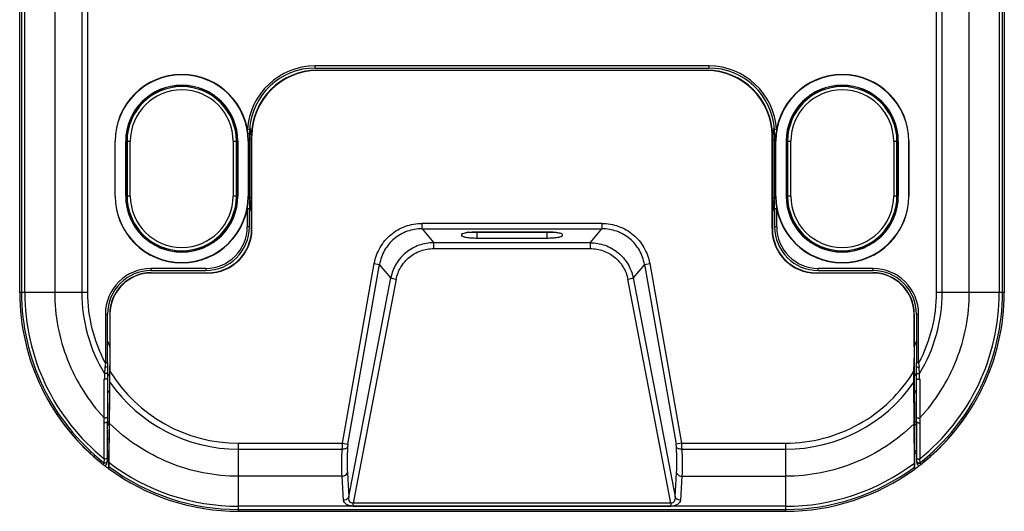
# Model space of a CAD drawing. Header units: inches. Extents: x 0 to 17, y 0 to 11.
# Tile 15 of 23: x 10.4 to 12.2, y 6.2 to 7.1. Entities that reach past the tile are written whole.
import ezdxf

# ---------------------------------------------------------------- set-up
doc = ezdxf.new("R2010")
doc.units = ezdxf.units.IN
doc.header["$LTSCALE"] = 0.935
doc.header["$MEASUREMENT"] = 0
doc.layers.get('0').update_dxf_attribs({"linetype": 'CONTINUOUS'})
doc.layers.add('1', color=7, linetype='CONTINUOUS')

msp = doc.modelspace()

# ---------------------------------------------------------------- linework, layer by layer
at = {"color": 7, "linetype": 'Continuous'}
for p, q in [((11.35116, 6.68351), (11.19166, 6.68351)), ((11.2095, 6.68351), (11.2095, 6.6846)), ((11.33332, 6.6846), (11.33332, 6.68351)), ((10.54337, 6.34425), (10.54374, 6.34388)), ((10.54338, 6.34427), (10.54376, 6.3439)), ((10.54544, 6.28608), (10.54587, 6.28573)), ((10.54584, 6.28668), (10.54625, 6.28631)), ((10.53843, 6.26399), (10.53773, 6.26453)), ((10.53859, 6.26426), (10.53789, 6.2648)), ((12.00466, 6.2646), (12.00423, 6.26426)), ((12.00483, 6.26433), (12.0044, 6.26399))]:
    msp.add_line(p, q, dxfattribs=at)
for centre, radius, start, end in [((10.77709, 6.57343), 0.39081, 206.47194, 214.09639), ((10.77718, 6.5735), 0.39091, 214.09664, 215.03499), ((10.77689, 6.57336), 0.3906, 215.04344, 222.88128), ((10.78169, 6.57776), 0.33365, 224.50519, 225.14515), ((11.76296, 6.57583), 0.33099, 314.86611, 315.49354), ((11.76601, 6.57329), 0.39049, 317.11151, 324.96255), ((11.76552, 6.57357), 0.39106, 324.97036, 325.88685), ((10.78514, 6.57936), 0.34053, 224.74484, 225.45576), ((11.76128, 6.57534), 0.33513, 314.60321, 315.51088), ((11.765, 6.57425), 0.39188, 316.2212, 317.10984), ((10.77267, 6.57082), 0.36131, 230.5631, 231.03621), ((11.76935, 6.57168), 0.36246, 308.73236, 309.41001), ((10.78026, 6.57659), 0.37355, 230.5506, 231.05082), ((11.75875, 6.58119), 0.37953, 308.68985, 309.35881), ((10.77735, 6.57389), 0.39131, 231.56526, 232.02051), ((10.77785, 6.57453), 0.39212, 232.02043, 232.23939), ((10.7783, 6.57512), 0.39287, 232.36821, 232.51939), ((10.77924, 6.57635), 0.3944, 232.52005, 233.67139), ((11.76348, 6.57648), 0.39458, 306.11889, 307.47971), ((11.76452, 6.57512), 0.39286, 307.48059, 307.63204), ((11.76491, 6.57461), 0.39223, 307.71205, 307.95874), ((11.76542, 6.57396), 0.39139, 307.95866, 308.43225)]:
    msp.add_arc(centre, radius, start, end, dxfattribs=at)
for points, knots in [([(10.5341, 6.26737), (10.53065, 6.27011), (10.51698, 6.28134), (10.50408, 6.29351), (10.49489, 6.3031)], [0, 0, 0, 0, 0.2488854, 1, 1, 1, 1]), ([(12.04795, 6.30311), (12.04487, 6.2999), (12.03241, 6.28733), (12.01909, 6.2756), (12.00871, 6.26736)], [0, 0, 0, 0, 0.2511906, 1, 1, 1, 1])]:
    msp.add_open_spline(points, degree=3, knots=knots, dxfattribs=at)
at = {"layer": '1', "color": 7, "linetype": 'Continuous'}
for p, q in [((10.38558, 6.57544), (10.38558, 8.34709)), ((10.38884, 8.34709), (10.38884, 6.57544)), ((10.39465, 6.57544), (10.39465, 8.34709)), ((10.44858, 8.34709), (10.44858, 6.57544)), ((10.49724, 8.34709), (10.49724, 6.57544)), ((10.50812, 6.57544), (10.50812, 8.34709)), ((12.0347, 8.34709), (12.0347, 6.57544)), ((12.04558, 6.57544), (12.04558, 8.34709)), ((12.09424, 6.57544), (12.09424, 8.34709)), ((12.14817, 8.34709), (12.14817, 6.57544)), ((12.15398, 6.57544), (12.15398, 8.34709)), ((12.15724, 8.34709), (12.15724, 6.57544)), ((11.62574, 6.98279), (10.91708, 6.98279)), ((10.91708, 6.97905), (10.91708, 6.98279)), ((11.62574, 6.98279), (11.62574, 6.97905)), ((10.91708, 6.97905), (11.62574, 6.97905)), ((10.92102, 6.97505), (11.6218, 6.97505)), ((10.92102, 6.9745), (10.92102, 6.97505)), ((11.6218, 6.9745), (10.92102, 6.9745)), ((11.6218, 6.97505), (11.6218, 6.9745)), ((10.79913, 6.86817), (10.7954, 6.86841)), ((10.79891, 6.86087), (10.79647, 6.86102)), ((10.79891, 6.86087), (10.79891, 6.84735)), ((10.80283, 6.85031), (10.80291, 6.85694)), ((10.80291, 6.85694), (10.80346, 6.85694)), ((10.80346, 6.68962), (10.80346, 6.85694)), ((11.73936, 6.85694), (11.73991, 6.85694)), ((11.73936, 6.68962), (11.73936, 6.85694)), ((11.73991, 6.85694), (11.73999, 6.85031)), ((11.74742, 6.86841), (11.74369, 6.86817)), ((11.74391, 6.86087), (11.74634, 6.86102)), ((11.74391, 6.84735), (11.74391, 6.86087)), ((10.5571, 6.74892), (10.5571, 6.84735)), ((10.5571, 6.84735), (10.55761, 6.84735)), ((10.55761, 6.74892), (10.55761, 6.84735)), ((10.57627, 6.84735), (10.57627, 6.74892)), ((10.57627, 6.84735), (10.57678, 6.84735)), ((10.57678, 6.74892), (10.57678, 6.84735)), ((10.57875, 6.84735), (10.57875, 6.74892)), ((10.57875, 6.84735), (10.58466, 6.84735)), ((10.58466, 6.74892), (10.58466, 6.84735)), ((10.7697, 6.84735), (10.7756, 6.84735)), ((10.7697, 6.84735), (10.7697, 6.74892)), ((10.7756, 6.74892), (10.7756, 6.84735)), ((10.77757, 6.84735), (10.77809, 6.84735)), ((10.77757, 6.74892), (10.77757, 6.84735)), ((10.77809, 6.84735), (10.77809, 6.74892)), ((10.79674, 6.84735), (10.79891, 6.84735)), ((10.79674, 6.84735), (10.79674, 6.74892)), ((10.79726, 6.84735), (10.79726, 6.74892)), ((10.79891, 6.74892), (10.79891, 6.84735)), ((10.80273, 6.85055), (10.79928, 6.85055)), ((10.79928, 6.85055), (10.79928, 6.74573)), ((10.80273, 6.74573), (10.80273, 6.85055)), ((11.74009, 6.85055), (11.74354, 6.85055)), ((11.74009, 6.85055), (11.74009, 6.74573)), ((11.74354, 6.74573), (11.74354, 6.85055)), ((11.74391, 6.84735), (11.74608, 6.84735)), ((11.74391, 6.84735), (11.74391, 6.74892)), ((11.74556, 6.74892), (11.74556, 6.84735)), ((11.74608, 6.74892), (11.74608, 6.84735)), ((11.76473, 6.84735), (11.76525, 6.84735)), ((11.76473, 6.84735), (11.76473, 6.74892)), ((11.76525, 6.74892), (11.76525, 6.84735)), ((11.76722, 6.84735), (11.77312, 6.84735)), ((11.76722, 6.84735), (11.76722, 6.74892)), ((11.77312, 6.74892), (11.77312, 6.84735)), ((11.95816, 6.84735), (11.96407, 6.84735)), ((11.95816, 6.84735), (11.95816, 6.74892)), ((11.96407, 6.74892), (11.96407, 6.84735)), ((11.96604, 6.84735), (11.96655, 6.84735)), ((11.96604, 6.74892), (11.96604, 6.84735)), ((11.96655, 6.84735), (11.96655, 6.74892)), ((11.98521, 6.84735), (11.98572, 6.84735)), ((11.98521, 6.84735), (11.98521, 6.74892)), ((11.98572, 6.74892), (11.98572, 6.84735)), ((10.55761, 6.74892), (10.5571, 6.74892)), ((10.57678, 6.74892), (10.57627, 6.74892)), ((10.58466, 6.74892), (10.57875, 6.74892)), ((10.7756, 6.74892), (10.7697, 6.74892)), ((10.77809, 6.74892), (10.77757, 6.74892)), ((10.79891, 6.74892), (10.79674, 6.74892)), ((10.79891, 6.74892), (10.7989, 6.7266)), ((10.80273, 6.74573), (10.79928, 6.74573)), ((10.80291, 6.68962), (10.80283, 6.74596)), ((11.73999, 6.74596), (11.73991, 6.68962)), ((11.74009, 6.74573), (11.74354, 6.74573)), ((11.74608, 6.74892), (11.74391, 6.74892)), ((11.74392, 6.7266), (11.74391, 6.74892)), ((11.76525, 6.74892), (11.76473, 6.74892)), ((11.77312, 6.74892), (11.76722, 6.74892)), ((11.96407, 6.74892), (11.95816, 6.74892)), ((11.96655, 6.74892), (11.96604, 6.74892)), ((11.98572, 6.74892), (11.98521, 6.74892)), ((10.79516, 6.7266), (10.7989, 6.7266)), ((10.79516, 6.7266), (10.79516, 6.69356)), ((10.7989, 6.69356), (10.7989, 6.7266)), ((11.74392, 6.7266), (11.74766, 6.7266)), ((11.74392, 6.7266), (11.74392, 6.69356)), ((11.74766, 6.69356), (11.74766, 6.7266)), ((11.43327, 6.69968), (11.10955, 6.69968)), ((11.10955, 6.68998), (11.10955, 6.69968)), ((11.43327, 6.69968), (11.43327, 6.68998)), ((10.7989, 6.69356), (10.79516, 6.69356)), ((10.80346, 6.68962), (10.80291, 6.68962)), ((11.10955, 6.68998), (11.43327, 6.68998)), ((11.10955, 6.68998), (11.13059, 6.66491)), ((11.18075, 6.67962), (11.18075, 6.67767)), ((11.20901, 6.6846), (11.33381, 6.6846)), ((11.20901, 6.67269), (11.20901, 6.68351)), ((11.33381, 6.68351), (11.33381, 6.67269)), ((11.36207, 6.67767), (11.36207, 6.67962)), ((11.41223, 6.66491), (11.43327, 6.68998)), ((11.73991, 6.68962), (11.73936, 6.68962)), ((11.74766, 6.69356), (11.74392, 6.69356)), ((11.41223, 6.66491), (11.13059, 6.66491)), ((11.13059, 6.65436), (11.13059, 6.66491)), ((11.33381, 6.67269), (11.20901, 6.67269)), ((11.41223, 6.66491), (11.41223, 6.65436)), ((11.13059, 6.65436), (11.41223, 6.65436)), ((10.96663, 6.30428), (11.02364, 6.62759)), ((11.02364, 6.62759), (11.03318, 6.62591)), ((11.50964, 6.62591), (11.51918, 6.62759)), ((11.51918, 6.62759), (11.57619, 6.30428)), ((10.72023, 6.61862), (10.62229, 6.61862)), ((10.62229, 6.61488), (10.62229, 6.61862)), ((10.62229, 6.61488), (10.72023, 6.61488)), ((10.62229, 6.61088), (10.72417, 6.61088)), ((10.62229, 6.61033), (10.62229, 6.61088)), ((10.72417, 6.61033), (10.62229, 6.61033)), ((10.72023, 6.61862), (10.72023, 6.61488)), ((10.72417, 6.61088), (10.72417, 6.61033)), ((10.97617, 6.3026), (11.03318, 6.62591)), ((11.05351, 6.60168), (11.03318, 6.62591)), ((11.50964, 6.62591), (11.48931, 6.60168)), ((11.50964, 6.62591), (11.56665, 6.3026)), ((11.81865, 6.61088), (11.92053, 6.61088)), ((11.81865, 6.61033), (11.81865, 6.61088)), ((11.92053, 6.61033), (11.81865, 6.61033)), ((11.92053, 6.61862), (11.82259, 6.61862)), ((11.82259, 6.61488), (11.82259, 6.61862)), ((11.82259, 6.61488), (11.92053, 6.61488)), ((11.92053, 6.61862), (11.92053, 6.61488)), ((11.92053, 6.61088), (11.92053, 6.61033)), ((10.97787, 6.2077), (11.05351, 6.60168)), ((11.06305, 6.59914), (10.98572, 6.19635)), ((11.05678, 6.60054), (11.06305, 6.59914)), ((11.47977, 6.59914), (11.48604, 6.60054)), ((11.5571, 6.19635), (11.47977, 6.59914)), ((11.48931, 6.60168), (11.56495, 6.2077)), ((10.50812, 6.57544), (10.38558, 6.57544)), ((12.15724, 6.57544), (12.0347, 6.57544)), ((10.53974, 6.53608), (10.54348, 6.53608)), ((10.53974, 6.53608), (10.53974, 6.44853)), ((10.54348, 6.44853), (10.54348, 6.53608)), ((10.54748, 6.53608), (10.54803, 6.53608)), ((10.54748, 6.53608), (10.54748, 6.47838)), ((10.54803, 6.53608), (10.54803, 6.43384)), ((11.99478, 6.53608), (11.99533, 6.53608)), ((11.99478, 6.4778), (11.99478, 6.53608)), ((11.99533, 6.53608), (11.99533, 6.4778)), ((11.99934, 6.53608), (12.00308, 6.53608)), ((11.99934, 6.53608), (11.99934, 6.44859)), ((12.00308, 6.44859), (12.00308, 6.53608)), ((10.54748, 6.47774), (10.54748, 6.47838)), ((10.54748, 6.47774), (10.54748, 6.46324)), ((11.99478, 6.4778), (11.99477, 6.45733)), ((11.99533, 6.4778), (11.99478, 6.4778)), ((11.99533, 6.4778), (11.99533, 6.45735)), ((10.54748, 6.46324), (10.54735, 6.4243)), ((10.54748, 6.46324), (10.54748, 6.46324)), ((11.99533, 6.45733), (11.99477, 6.45733)), ((11.99533, 6.45733), (11.99533, 6.4243)), ((10.53907, 6.44126), (10.53794, 6.42949)), ((10.53976, 6.44851), (10.53907, 6.44126)), ((10.54348, 6.44853), (10.53974, 6.44853)), ((10.54347, 6.44162), (10.54345, 6.43119)), ((10.54345, 6.4306), (10.54345, 6.43122)), ((10.54348, 6.44853), (10.54348, 6.44162)), ((10.54799, 6.41399), (10.54803, 6.43384)), ((11.99466, 6.4243), (11.9947, 6.43371)), ((12.00308, 6.44859), (11.99934, 6.44859)), ((11.99934, 6.44166), (11.99934, 6.44859)), ((11.99937, 6.43059), (11.99934, 6.44166)), ((12.00307, 6.44856), (12.00374, 6.44129)), ((12.00488, 6.42949), (12.00374, 6.44129)), ((10.53746, 6.34986), (10.53787, 6.41939)), ((10.54343, 6.4206), (10.54338, 6.35195)), ((10.54735, 6.4243), (10.54711, 6.39498)), ((10.54735, 6.33971), (10.54799, 6.41399)), ((11.99456, 6.41377), (11.99458, 6.4243)), ((11.99478, 6.33903), (11.99456, 6.41377)), ((11.99525, 6.4243), (11.99458, 6.4243)), ((11.99525, 6.4243), (11.99533, 6.39457)), ((11.99943, 6.35196), (11.99939, 6.4206)), ((12.00495, 6.4194), (12.00537, 6.34986)), ((10.54693, 6.37996), (10.54605, 6.31257)), ((10.54693, 6.39485), (10.54693, 6.37996)), ((11.99542, 6.37947), (11.9955, 6.39444)), ((11.99542, 6.37947), (11.99593, 6.31181)), ((10.53748, 6.34135), (10.53745, 6.34986)), ((10.54338, 6.35196), (10.54337, 6.3435)), ((10.54338, 6.27849), (10.54337, 6.3435)), ((11.99945, 6.3435), (11.99944, 6.35196)), ((11.99945, 6.3435), (11.99944, 6.27845)), ((12.00537, 6.34986), (12.00534, 6.34135)), ((10.53776, 6.27609), (10.53748, 6.34135)), ((10.54634, 6.26937), (10.54735, 6.33971)), ((11.99539, 6.26851), (11.99478, 6.33903)), ((12.00534, 6.34135), (12.00506, 6.27609)), ((10.54584, 6.31115), (10.54605, 6.31257)), ((10.54584, 6.31115), (10.54584, 6.28575)), ((11.99593, 6.31181), (11.99613, 6.31039)), ((11.99599, 6.28492), (11.99613, 6.31039)), ((10.77928, 6.30428), (10.96663, 6.30428)), ((10.77928, 6.18174), (10.77928, 6.30428)), ((10.77928, 6.2934), (10.96596, 6.2934)), ((10.96596, 6.2934), (10.9662, 6.2986)), ((10.9662, 6.2986), (10.96663, 6.30428)), ((10.96663, 6.30428), (10.97617, 6.3026)), ((10.97617, 6.3026), (10.97551, 6.29716)), ((11.57619, 6.30428), (11.56665, 6.3026)), ((11.56731, 6.29716), (11.56665, 6.3026)), ((11.57619, 6.30428), (11.76354, 6.30428)), ((11.57619, 6.30428), (11.57662, 6.2986)), ((11.57662, 6.2986), (11.57686, 6.2934)), ((11.57686, 6.2934), (11.76354, 6.2934)), ((11.76354, 6.30428), (11.76354, 6.24473)), ((10.53776, 6.27609), (10.53721, 6.26909)), ((10.54338, 6.27849), (10.54338, 6.27845)), ((10.54584, 6.28575), (10.54556, 6.28553)), ((10.54556, 6.28553), (10.54556, 6.25862)), ((11.99599, 6.28492), (11.99626, 6.2847)), ((11.99611, 6.25774), (11.99626, 6.2847)), ((11.99954, 6.27208), (11.99954, 6.27202)), ((12.00557, 6.26939), (12.00506, 6.27609)), ((10.53659, 6.26544), (10.53694, 6.26748)), ((10.53694, 6.26748), (10.53711, 6.26851)), ((10.53721, 6.26909), (10.53711, 6.26851)), ((10.54258, 6.26776), (10.5431, 6.2708)), ((10.5431, 6.27079), (10.54321, 6.27137)), ((10.54322, 6.27153), (10.54318, 6.27136)), ((10.54613, 6.26225), (10.54556, 6.25862)), ((10.54634, 6.26937), (10.54613, 6.26225)), ((11.99556, 6.26138), (11.99539, 6.26851)), ((11.99611, 6.25774), (11.99556, 6.26138)), ((11.99959, 6.2715), (11.99961, 6.27137)), ((12.00025, 6.26775), (11.99961, 6.27137)), ((12.00066, 6.26964), (12.00146, 6.26904)), ((12.00561, 6.26909), (12.00557, 6.26939)), ((12.00571, 6.26851), (12.00561, 6.26909)), ((12.0057, 6.26852), (12.00623, 6.26544)), ((10.96562, 6.24473), (10.77928, 6.24473)), ((10.96832, 6.20151), (10.96562, 6.24473)), ((10.97517, 6.25092), (10.97787, 6.2077)), ((11.56495, 6.2077), (11.56765, 6.25092)), ((11.5772, 6.24473), (11.5745, 6.20151)), ((11.5772, 6.24473), (11.76354, 6.24473)), ((11.76354, 6.24473), (11.76354, 6.19081)), ((11.76354, 6.19081), (10.77928, 6.19081)), ((10.77928, 6.185), (11.76354, 6.185)), ((11.5571, 6.19635), (10.98572, 6.19635)), ((10.98572, 6.19111), (10.98572, 6.19635)), ((10.98572, 6.19111), (11.5571, 6.19111)), ((11.5571, 6.19635), (11.5571, 6.19111)), ((11.76354, 6.19081), (11.76354, 6.18174)), ((10.77928, 6.18174), (11.76354, 6.18174))]:
    msp.add_line(p, q, dxfattribs=at)
for points in [[(10.53745, 6.34986), (10.53758, 6.3704), (10.53772, 6.39364), (10.53787, 6.4194)], [(11.99943, 6.35196), (11.99942, 6.37153), (11.99941, 6.39437), (11.99939, 6.4206)], [(10.54339, 6.27849), (10.54339, 6.30033), (10.54339, 6.32191), (10.54337, 6.3435)], [(11.99945, 6.3435), (11.99943, 6.32191), (11.99943, 6.30033), (11.99943, 6.27849)], [(10.54322, 6.27153), (10.54326, 6.27183), (10.54329, 6.27215), (10.54331, 6.27249), (10.54332, 6.2729), (10.54334, 6.2734), (10.54335, 6.27398)], [(10.54335, 6.27398), (10.54336, 6.27465), (10.54337, 6.27541), (10.54338, 6.27625), (10.54338, 6.27719), (10.54338, 6.27844)], [(11.99944, 6.27844), (11.99945, 6.27575), (11.99947, 6.27377), (11.99951, 6.27244), (11.99954, 6.27202)], [(11.99954, 6.27208), (11.99954, 6.27201), (11.99957, 6.2717), (11.99961, 6.2715)]]:
    msp.add_lwpolyline(points, dxfattribs=at)
for centre, radius, start, end in [((10.91708, 6.86087), 0.12192, 90, 176.45811), ((11.62574, 6.86087), 0.12192, 3.54189, 90), ((10.67718, 6.84735), 0.12008, 0, 180), ((10.67718, 6.84735), 0.11956, 0, 180), ((10.91708, 6.86087), 0.11818, 90, 176.45811), ((10.92102, 6.85694), 0.11811, 90, 180), ((10.92102, 6.85694), 0.11756, 90, 180), ((11.6218, 6.85694), 0.11811, 0, 90), ((11.6218, 6.85694), 0.11756, 0, 90), ((11.62574, 6.86087), 0.11818, 3.54189, 90), ((11.86564, 6.84735), 0.12008, 0, 180), ((11.86564, 6.84735), 0.11956, 0, 180), ((10.67718, 6.84735), 0.10091, 360, 180), ((10.67718, 6.84735), 0.10039, 360, 180), ((10.67718, 6.84735), 0.09843, 0, 180), ((11.86564, 6.84735), 0.10091, 0, 180), ((11.86564, 6.84735), 0.10039, 0, 180), ((11.86564, 6.84735), 0.09843, 0, 180), ((10.67718, 6.84735), 0.09252, 0, 180), ((11.86564, 6.84735), 0.09252, 0, 180), ((10.91569, 6.86099), 0.11678, 176.47051, 180.05465), ((10.67718, 6.84735), 0.12559, 1.35157, 11.42354), ((11.86564, 6.84735), 0.12559, 168.57629, 178.64843), ((11.86564, 6.84735), 0.12214, 173.63023, 178.50415), ((11.62713, 6.86099), 0.11678, 359.94534, 3.5295), ((10.67718, 6.84735), 0.12214, 1.49605, 2.78436), ((10.67718, 6.74892), 0.12008, 180, 360), ((10.67718, 6.74892), 0.11956, 180, 360), ((10.67718, 6.74892), 0.10091, 180, 0), ((10.67718, 6.74892), 0.10039, 180, 0), ((10.67718, 6.74892), 0.09843, 180, 360), ((10.67718, 6.74892), 0.09252, 180, 360), ((10.67718, 6.74892), 0.12559, 345.79444, 358.64843), ((10.67718, 6.74892), 0.12214, 357.15494, 358.50415), ((11.86564, 6.74892), 0.12559, 181.35157, 194.20583), ((11.86564, 6.74892), 0.12214, 181.49605, 182.78478), ((11.86564, 6.74892), 0.12008, 180, 360), ((11.86564, 6.74892), 0.11956, 180, 360), ((11.86564, 6.74892), 0.10091, 180, 360), ((11.86564, 6.74892), 0.10039, 180, 360), ((11.86564, 6.74892), 0.09843, 180, 360), ((11.86564, 6.74892), 0.09252, 180, 360), ((10.72023, 6.69356), 0.07867, 270, 360), ((10.72023, 6.69356), 0.07493, 270, 360), ((10.72417, 6.68962), 0.07929, 270, 360), ((10.72417, 6.68962), 0.07874, 270, 360), ((11.20198, 6.60819), 0.07606, 97.87912, 98.42218), ((11.20282, 6.60215), 0.08216, 97.21358, 97.87773), ((11.81865, 6.68962), 0.07929, 180, 270), ((11.81865, 6.68962), 0.07874, 180, 270), ((11.82259, 6.69356), 0.07867, 180, 270), ((11.82259, 6.69356), 0.07493, 180, 270), ((10.62229, 6.53608), 0.08255, 90, 180), ((10.62229, 6.53608), 0.07881, 90, 180), ((10.62229, 6.53608), 0.0748, 90, 180), ((10.62229, 6.53608), 0.07425, 90, 180), ((11.92053, 6.53608), 0.08255, 0, 90), ((11.92053, 6.53608), 0.07881, 0, 90), ((11.92053, 6.53608), 0.0748, 0, 90), ((11.92053, 6.53608), 0.07425, 0, 90), ((10.77928, 6.57544), 0.3937, 180, 231.93306), ((10.77928, 6.57544), 0.39045, 180.00004, 231.68475), ((10.77928, 6.57544), 0.38463, 180.00004, 231.10271), ((10.77929, 6.57544), 0.28204, 180.00028, 211.16315), ((11.76353, 6.57544), 0.28204, 328.83738, 359.99969), ((11.76354, 6.57544), 0.38463, 308.89729, 359.99996), ((11.76354, 6.57544), 0.39045, 308.31525, 359.99996), ((11.76354, 6.57544), 0.3937, 308.04635, 360), ((10.99864, 6.67516), 0.4922, 202.3919, 203.56588), ((11.53492, 6.66732), 0.49789, 338.09936, 338.84876), ((11.76658, 6.57421), 0.24823, 337.14799, 338.09594), ((5.19552, 6.46431), 6.79926, 359.742128, 359.94117), ((10.77928, 6.57544), 0.27116, 211.48067, 270.00037), ((14.5864, 6.39429), 4.04861, 179.50182, 179.64469), ((14.51204, 6.41699), 3.96861, 179.8036, 179.94792), ((10.77966, 6.57638), 0.27756, 211.68187, 213.1743), ((10.77928, 6.57544), 0.28202, 214.90491, 270.00037), ((11.76354, 6.57544), 0.28202, 269.99968, 325.02507), ((11.76359, 6.57582), 0.27689, 326.82009, 328.36372), ((8.63057, 6.41873), 3.36882, 0.03171, 0.2016), ((8.56085, 6.39925), 3.44416, 0.33509, 0.50306), ((10.77887, 6.57496), 0.29365, 216.57784, 217.83158), ((10.78087, 6.57651), 0.29597, 216.6156, 217.8316), ((11.76594, 6.57341), 0.29091, 322.06628, 323.51134), ((11.7672, 6.57243), 0.28953, 322.06584, 323.45593), ((10.77928, 6.57544), 0.3937, 233.58307, 270), ((10.77928, 6.57544), 0.39045, 233.33388, 270), ((10.77928, 6.57544), 0.38463, 232.72685, 270), ((11.76354, 6.57544), 0.38463, 270.00002, 307.06145), ((11.76354, 6.57544), 0.39045, 270, 306.45084), ((11.76354, 6.57544), 0.3937, 270, 306.19988)]:
    msp.add_arc(centre, radius, start, end, dxfattribs=at)
for centre, major_axis, ratio, start_param, end_param in [((10.53889, 6.2684), (-0.00064, -0.0037), 0.9958988, 0, 0.1709457), ((12.00393, 6.2684), (0.00065, -0.0037), 0.9958791, -0.1737554, 0)]:
    msp.add_ellipse(centre, major_axis=major_axis, ratio=ratio, start_param=start_param, end_param=end_param, dxfattribs=at)
for points, knots in [([(11.02363, 6.62759), (11.02539, 6.63756), (11.03255, 6.65696), (11.05222, 6.68075), (11.07904, 6.6961), (11.09941, 6.69968), (11.10955, 6.69968)], [0, 0, 0, 0, 0.250657, 0.4999428, 0.7491023, 1, 1, 1, 1]), ([(11.43327, 6.69968), (11.4434, 6.69968), (11.46374, 6.696), (11.49058, 6.68076), (11.51036, 6.65701), (11.51743, 6.63757), (11.51919, 6.62759)], [0, 0, 0, 0, 0.250657, 0.4999428, 0.7491023, 1, 1, 1, 1]), ([(11.10955, 6.68998), (11.10056, 6.69002), (11.08242, 6.68696), (11.06645, 6.67779), (11.05956, 6.67201)], [0, 0, 0, 0, 0.5000184, 1, 1, 1, 1]), ([(11.18075, 6.67962), (11.18075, 6.68004), (11.18166, 6.68104), (11.18502, 6.68242), (11.18832, 6.68306), (11.19084, 6.68343)], [0, 0, 0, 0, 0.1141374, 0.314067, 1, 1, 1, 1]), ([(11.1925, 6.68366), (11.19375, 6.68382), (11.19923, 6.68439), (11.20476, 6.6846), (11.20901, 6.6846)], [0, 0, 0, 0, 0.2283491, 1, 1, 1, 1]), ([(11.33381, 6.6846), (11.33537, 6.6846), (11.3412, 6.68451), (11.34703, 6.68412), (11.35126, 6.68353)], [0, 0, 0, 0, 0.2677501, 1, 1, 1, 1]), ([(11.35126, 6.68353), (11.35395, 6.68316), (11.35749, 6.68251), (11.36107, 6.6811), (11.36207, 6.68006), (11.36207, 6.67962)], [0, 0, 0, 0, 0.687871, 0.8875977, 1, 1, 1, 1]), ([(11.48326, 6.67201), (11.47637, 6.67779), (11.4604, 6.68696), (11.44226, 6.69002), (11.43327, 6.68998)], [0, 0, 0, 0, 0.4999794, 1, 1, 1, 1]), ([(11.05956, 6.67201), (11.05267, 6.66623), (11.04087, 6.6521), (11.03471, 6.63477), (11.03318, 6.62591)], [0, 0, 0, 0, 0.4999794, 1, 1, 1, 1]), ([(11.13059, 6.66491), (11.1216, 6.66488), (11.1035, 6.66175), (11.08751, 6.65269), (11.08055, 6.64699)], [0, 0, 0, 0, 0.5001163, 1, 1, 1, 1]), ([(11.20901, 6.67269), (11.20538, 6.67269), (11.19866, 6.67292), (11.18993, 6.67385), (11.1842, 6.67513), (11.18145, 6.67643), (11.18075, 6.6773), (11.18075, 6.67767)], [0, 0, 0, 0, 0.3708361, 0.6856237, 0.8993387, 0.9622244, 1, 1, 1, 1]), ([(11.36207, 6.67767), (11.36207, 6.6773), (11.36137, 6.67642), (11.35861, 6.67513), (11.35289, 6.67385), (11.34416, 6.67292), (11.33744, 6.67269), (11.33381, 6.67269)], [0, 0, 0, 0, 0.0377456, 0.1006699, 0.3144471, 0.629135, 1, 1, 1, 1]), ([(11.41223, 6.66491), (11.42125, 6.66488), (11.43933, 6.66171), (11.45535, 6.6527), (11.46226, 6.64698)], [0, 0, 0, 0, 0.5014951, 1, 1, 1, 1]), ([(11.50964, 6.62591), (11.50811, 6.63477), (11.50195, 6.6521), (11.49015, 6.66623), (11.48326, 6.67201)], [0, 0, 0, 0, 0.5000184, 1, 1, 1, 1]), ([(11.08055, 6.64699), (11.07364, 6.64133), (11.0617, 6.62751), (11.0552, 6.61044), (11.05351, 6.60168)], [0, 0, 0, 0, 0.5004487, 1, 1, 1, 1]), ([(11.06305, 6.59914), (11.06455, 6.60683), (11.07029, 6.6218), (11.0859, 6.64002), (11.1069, 6.65168), (11.12273, 6.65434), (11.13059, 6.65436)], [0, 0, 0, 0, 0.2495663, 0.4994179, 0.7495892, 1, 1, 1, 1]), ([(11.41223, 6.65436), (11.42009, 6.65433), (11.43591, 6.65164), (11.45693, 6.64002), (11.47257, 6.62181), (11.47828, 6.60683), (11.47977, 6.59914)], [0, 0, 0, 0, 0.2504214, 0.5006135, 0.7504451, 1, 1, 1, 1]), ([(11.46226, 6.64698), (11.46914, 6.64129), (11.481, 6.62745), (11.48762, 6.61044), (11.48931, 6.60168)], [0, 0, 0, 0, 0.5004114, 1, 1, 1, 1]), ([(11.05351, 6.60168), (11.05384, 6.60144), (11.05497, 6.60108), (11.05606, 6.60073), (11.05678, 6.60054)], [0, 0, 0, 0, 0.3539912, 1, 1, 1, 1]), ([(11.48604, 6.60054), (11.48676, 6.60073), (11.48785, 6.60108), (11.48898, 6.60144), (11.48931, 6.60168)], [0, 0, 0, 0, 0.6460088, 1, 1, 1, 1]), ([(10.44857, 6.57544), (10.44859, 6.55479), (10.45252, 6.51338), (10.4699, 6.45355), (10.498, 6.39794), (10.52337, 6.36498), (10.53745, 6.34986)], [0, 0, 0, 0, 0.2500049, 0.5, 0.7499952, 1, 1, 1, 1]), ([(10.53974, 6.44853), (10.52951, 6.46796), (10.5136, 6.50941), (10.50818, 6.55348), (10.50812, 6.57544)], [0, 0, 0, 0, 0.5000045, 1, 1, 1, 1]), ([(12.0347, 6.57544), (12.03465, 6.55349), (12.02929, 6.50942), (12.01334, 6.46799), (12.00308, 6.44859)], [0, 0, 0, 0, 0.5, 1, 1, 1, 1]), ([(12.00537, 6.34986), (12.01945, 6.36498), (12.04482, 6.39794), (12.07292, 6.45355), (12.0903, 6.51338), (12.09423, 6.55479), (12.09424, 6.57544)], [0, 0, 0, 0, 0.2500048, 0.5, 0.7499951, 1, 1, 1, 1]), ([(10.54348, 6.44162), (10.54348, 6.44151), (10.54282, 6.44144), (10.54206, 6.44129), (10.5406, 6.44125), (10.5396, 6.44124), (10.53907, 6.44126)], [0, 0, 0, 0, 0.0794471, 0.3057097, 0.6487664, 1, 1, 1, 1]), ([(11.76354, 6.30428), (11.78654, 6.30431), (11.83276, 6.31018), (11.89744, 6.33627), (11.95349, 6.37777), (11.98266, 6.41411), (11.99471, 6.43371)], [0, 0, 0, 0, 0.250006, 0.5, 0.749994, 1, 1, 1, 1]), ([(11.99934, 6.44166), (11.99934, 6.44162), (11.99948, 6.44155), (11.99988, 6.44145), (12.00085, 6.44134), (12.00219, 6.44129), (12.00322, 6.44128), (12.00374, 6.44129)], [0, 0, 0, 0, 0.0241126, 0.0810701, 0.3068617, 0.6492839, 1, 1, 1, 1]), ([(10.54343, 6.4206), (10.54344, 6.42035), (10.54284, 6.41969), (10.54091, 6.41921), (10.53909, 6.41915), (10.53787, 6.4194)], [0, 0, 0, 0, 0.1245603, 0.3770508, 1, 1, 1, 1]), ([(10.54181, 6.42957), (10.54151, 6.4295), (10.54023, 6.42931), (10.53892, 6.42933), (10.53794, 6.42949)], [0, 0, 0, 0, 0.2364222, 1, 1, 1, 1]), ([(10.54345, 6.4306), (10.54346, 6.43035), (10.54283, 6.42983), (10.54223, 6.42966), (10.54181, 6.42957)], [0, 0, 0, 0, 0.3648526, 1, 1, 1, 1]), ([(11.99937, 6.4306), (11.99937, 6.43034), (12.00005, 6.42978), (12.00129, 6.42944), (12.00302, 6.42932), (12.00426, 6.42939), (12.00488, 6.42949)], [0, 0, 0, 0, 0.1327258, 0.3674521, 0.6820084, 1, 1, 1, 1]), ([(11.99939, 6.4206), (11.99939, 6.42034), (12.00002, 6.41972), (12.00135, 6.41933), (12.00312, 6.41919), (12.00437, 6.41928), (12.00495, 6.4194)], [0, 0, 0, 0, 0.128902, 0.3746717, 0.7056511, 1, 1, 1, 1]), ([(10.54338, 6.35196), (10.54339, 6.35152), (10.54296, 6.35044), (10.54131, 6.3495), (10.53933, 6.34928), (10.53799, 6.3496), (10.53745, 6.34986)], [0, 0, 0, 0, 0.181456, 0.4435327, 0.7481308, 1, 1, 1, 1]), ([(10.54337, 6.3435), (10.54338, 6.34249), (10.5417, 6.34096), (10.53938, 6.34084), (10.53804, 6.34109), (10.53748, 6.34135)], [0, 0, 0, 0, 0.4323329, 0.7373967, 1, 1, 1, 1]), ([(11.99944, 6.35196), (11.99941, 6.35095), (12.00116, 6.34944), (12.00347, 6.34933), (12.00482, 6.3496), (12.00537, 6.34986)], [0, 0, 0, 0, 0.4315483, 0.7376313, 1, 1, 1, 1]), ([(11.99945, 6.3435), (11.99943, 6.34306), (11.99986, 6.34198), (12.00148, 6.34102), (12.00346, 6.34078), (12.00479, 6.34109), (12.00534, 6.34135)], [0, 0, 0, 0, 0.1827212, 0.4443748, 0.7478223, 1, 1, 1, 1]), ([(10.77928, 6.24473), (10.7579, 6.24475), (10.71502, 6.24896), (10.65323, 6.2676), (10.59612, 6.29764), (10.5626, 6.32471), (10.54735, 6.3397)], [0, 0, 0, 0, 0.250005, 0.5, 0.749995, 1, 1, 1, 1]), ([(11.99479, 6.33903), (11.97955, 6.32415), (11.94609, 6.29726), (11.88914, 6.26743), (11.82756, 6.24893), (11.78484, 6.24475), (11.76354, 6.24473)], [0, 0, 0, 0, 0.250005, 0.5, 0.749995, 1, 1, 1, 1]), ([(10.96562, 6.24473), (10.96518, 6.25218), (10.96491, 6.26842), (10.96548, 6.28464), (10.96596, 6.2934)], [0, 0, 0, 0, 0.459634, 1, 1, 1, 1]), ([(10.97551, 6.29716), (10.97487, 6.29579), (10.97149, 6.29377), (10.96799, 6.29332), (10.96596, 6.2934)], [0, 0, 0, 0, 0.4264463, 1, 1, 1, 1]), ([(10.97551, 6.29716), (10.97503, 6.28884), (10.97446, 6.27343), (10.97473, 6.258), (10.97517, 6.25092)], [0, 0, 0, 0, 0.5403733, 1, 1, 1, 1]), ([(11.57686, 6.2934), (11.57483, 6.29332), (11.57133, 6.29377), (11.56795, 6.29579), (11.56731, 6.29716)], [0, 0, 0, 0, 0.5735537, 1, 1, 1, 1]), ([(11.56765, 6.25092), (11.56809, 6.258), (11.56836, 6.27343), (11.56779, 6.28884), (11.56731, 6.29716)], [0, 0, 0, 0, 0.4596267, 1, 1, 1, 1]), ([(11.57686, 6.2934), (11.57734, 6.28464), (11.57791, 6.26842), (11.57764, 6.25218), (11.5772, 6.24473)], [0, 0, 0, 0, 0.540366, 1, 1, 1, 1]), ([(10.54338, 6.27845), (10.54338, 6.27746), (10.54176, 6.27613), (10.53963, 6.27569), (10.53833, 6.27585), (10.53776, 6.27609)], [0, 0, 0, 0, 0.4431153, 0.7224652, 1, 1, 1, 1]), ([(11.99944, 6.27845), (11.99945, 6.27744), (12.00095, 6.2759), (12.00322, 6.27566), (12.00451, 6.27586), (12.00506, 6.27609)], [0, 0, 0, 0, 0.4406226, 0.7376531, 1, 1, 1, 1]), ([(11.99954, 6.27202), (11.99961, 6.2713), (12.00035, 6.26989), (12.00168, 6.26913), (12.0024, 6.26892)], [0, 0, 0, 0, 0.4898835, 1, 1, 1, 1]), ([(10.53889, 6.26465), (10.53974, 6.26465), (10.54151, 6.26528), (10.54243, 6.26692), (10.54258, 6.26776)], [0, 0, 0, 0, 0.499641, 1, 1, 1, 1]), ([(10.54318, 6.27136), (10.543, 6.27057), (10.54195, 6.26914), (10.54033, 6.26851), (10.53951, 6.26845)], [0, 0, 0, 0, 0.4930468, 1, 1, 1, 1]), ([(12.00025, 6.26775), (12.0004, 6.26691), (12.00132, 6.26528), (12.00308, 6.26465), (12.00394, 6.26465)], [0, 0, 0, 0, 0.500424, 1, 1, 1, 1]), ([(12.0024, 6.26892), (12.00293, 6.26876), (12.00406, 6.26863), (12.00514, 6.26905), (12.00557, 6.26939)], [0, 0, 0, 0, 0.5023382, 1, 1, 1, 1]), ([(10.96562, 6.24473), (10.96616, 6.24474), (10.96827, 6.24495), (10.97031, 6.24574), (10.97163, 6.24659)], [0, 0, 0, 0, 0.2565552, 1, 1, 1, 1]), ([(10.97163, 6.24659), (10.97205, 6.24687), (10.97355, 6.248), (10.97475, 6.24961), (10.97517, 6.25092)], [0, 0, 0, 0, 0.2656078, 1, 1, 1, 1]), ([(11.56765, 6.25092), (11.56779, 6.25049), (11.56856, 6.24876), (11.56999, 6.24738), (11.57119, 6.24659)], [0, 0, 0, 0, 0.2385356, 1, 1, 1, 1]), ([(11.57119, 6.24659), (11.57163, 6.24631), (11.57347, 6.24529), (11.5756, 6.24477), (11.5772, 6.24473)], [0, 0, 0, 0, 0.2445648, 1, 1, 1, 1]), ([(10.97438, 6.20331), (10.97393, 6.20302), (10.97206, 6.20201), (10.9699, 6.20154), (10.96832, 6.20151)], [0, 0, 0, 0, 0.2531127, 1, 1, 1, 1]), ([(10.98572, 6.19111), (10.98359, 6.19111), (10.97934, 6.19156), (10.97271, 6.19413), (10.96851, 6.1985), (10.96832, 6.20151)], [0, 0, 0, 0, 0.2953101, 0.582332, 1, 1, 1, 1]), ([(10.97787, 6.2077), (10.97774, 6.20729), (10.977, 6.20554), (10.9756, 6.20411), (10.97438, 6.20331)], [0, 0, 0, 0, 0.2277893, 1, 1, 1, 1]), ([(10.97971, 6.1991), (10.97885, 6.20032), (10.9779, 6.20325), (10.97777, 6.20623), (10.97787, 6.2077)], [0, 0, 0, 0, 0.5034617, 1, 1, 1, 1]), ([(11.5745, 6.20151), (11.57431, 6.1985), (11.56849, 6.19239), (11.56126, 6.19111), (11.5571, 6.19111)], [0, 0, 0, 0, 0.4198564, 1, 1, 1, 1]), ([(11.56495, 6.2077), (11.5651, 6.20558), (11.56478, 6.20261), (11.56345, 6.20006), (11.56305, 6.19945)], [0, 0, 0, 0, 0.7436773, 1, 1, 1, 1]), ([(11.56844, 6.20331), (11.56801, 6.2036), (11.56651, 6.20474), (11.56536, 6.20639), (11.56495, 6.2077)], [0, 0, 0, 0, 0.2742974, 1, 1, 1, 1]), ([(11.5745, 6.20151), (11.57398, 6.20152), (11.57187, 6.2017), (11.56979, 6.20244), (11.56844, 6.20331)], [0, 0, 0, 0, 0.2438911, 1, 1, 1, 1]), ([(10.98572, 6.19635), (10.98454, 6.19622), (10.98213, 6.1966), (10.98035, 6.19821), (10.97971, 6.1991)], [0, 0, 0, 0, 0.5185923, 1, 1, 1, 1]), ([(11.56305, 6.19945), (11.56242, 6.19851), (11.56076, 6.19675), (11.55829, 6.19621), (11.5571, 6.19635)], [0, 0, 0, 0, 0.4844678, 1, 1, 1, 1])]:
    msp.add_open_spline(points, degree=3, knots=knots, dxfattribs=at)
for points in [[(10.53654, 6.26549), (10.53703, 6.2651), (10.53763, 6.26481), (10.53825, 6.2647)], [(10.53951, 6.26845), (10.53871, 6.26838), (10.53784, 6.2686), (10.53721, 6.26909)], [(11.99963, 6.27137), (11.99978, 6.27072), (12.00017, 6.2701), (12.00066, 6.26964)], [(12.00146, 6.26904), (12.00209, 6.26867), (12.00283, 6.26845), (12.00356, 6.26843)], [(12.00356, 6.26843), (12.00428, 6.26842), (12.00504, 6.26865), (12.00561, 6.26909)], [(12.00458, 6.2647), (12.00515, 6.2648), (12.00572, 6.26504), (12.00617, 6.2654)]]:
    msp.add_open_spline(points, degree=3, dxfattribs=at)

doc.saveas('drawing.dxf')
